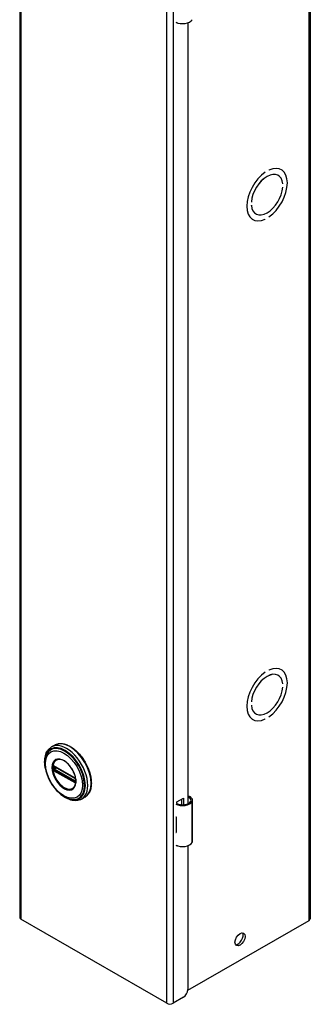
# Model space of a CAD drawing. Header units: inches. Extents: x 0 to 187, y -11 to 121.
# Tile 14 of 20: x 159 to 165, y 48 to 67. Entities that reach past the tile are written whole.
import ezdxf

# ---------------------------------------------------------------- set-up
doc = ezdxf.new("R2010")
doc.units = ezdxf.units.IN
doc.header["$LTSCALE"] = 11.188006
doc.header["$MEASUREMENT"] = 0
doc.layers.add('Visible Edges(ANSI)', color=7, linetype='Continuous', lineweight=25)
doc.layers.add('Visible Tangent Edges(ANSI)', color=7, linetype='Continuous', lineweight=25)

msp = doc.modelspace()

# ---------------------------------------------------------------- linework, layer by layer
at = {"layer": 'Visible Edges(ANSI)'}
for p, q in [((159.2537, 88.8637), (159.2537, 49.6215)), ((164.956, 88.8413), (164.956, 49.5991)), ((162.3364, 67.1675), (162.3364, 67.1814)), ((162.3511, 67.1759), (162.3364, 67.1675)), ((162.5556, 67.1781), (162.5556, 51.8571)), ((164.0723, 64.2436), (164.0724, 64.2435)), ((164.0724, 64.2436), (164.0724, 64.2435)), ((164.1431, 64.2843), (164.1431, 64.2843)), ((164.3213, 64.1877), (164.326, 64.185)), ((164.3831, 64.2964), (164.3884, 64.2933)), ((164.4157, 64.0161), (164.4158, 64.016)), ((164.4158, 64.016), (164.4157, 64.016)), ((164.4157, 63.9506), (164.4158, 63.9506)), ((163.7997, 63.6613), (163.7998, 63.6613)), ((163.7998, 63.6613), (163.7997, 63.6612)), ((163.7997, 63.5958), (163.7998, 63.5959)), ((163.8848, 63.4296), (163.8895, 63.4269)), ((164.1431, 63.3682), (164.1431, 63.3683)), ((163.8218, 63.3216), (163.8271, 63.3186)), ((164.0723, 63.3276), (164.0724, 63.3275)), ((164.0724, 63.3276), (164.0724, 63.3275)), ((164.3831, 54.4858), (164.3884, 54.4827)), ((164.0723, 54.433), (164.0724, 54.433)), ((164.0724, 54.4331), (164.0724, 54.433)), ((164.1431, 54.4737), (164.1431, 54.4738)), ((164.3213, 54.3771), (164.326, 54.3744)), ((164.4157, 54.2055), (164.4158, 54.2055)), ((164.4158, 54.2055), (164.4157, 54.2054)), ((164.4157, 54.14), (164.4158, 54.1401)), ((163.7997, 53.8507), (163.7998, 53.8507)), ((163.7998, 53.8507), (163.7997, 53.8507)), ((163.7997, 53.7853), (163.7998, 53.7853)), ((163.8848, 53.619), (163.8895, 53.6163)), ((164.0723, 53.517), (164.0724, 53.517)), ((164.0724, 53.517), (164.0724, 53.517)), ((164.1431, 53.5577), (164.1431, 53.5578)), ((163.8218, 53.5111), (163.8271, 53.508)), ((159.9419, 53.0053), (159.8778, 52.9684)), ((159.9274, 52.5913), (159.9223, 52.5941)), ((159.9274, 52.5913), (160.3355, 52.3563)), ((160.3424, 52.3485), (159.9344, 52.5835)), ((160.3405, 52.3533), (160.3355, 52.3563)), ((160.3513, 52.3409), (160.3525, 52.338)), ((160.3514, 52.2957), (160.3514, 52.333)), ((160.3525, 52.338), (160.3531, 52.3363)), ((160.3545, 52.2856), (160.3543, 52.2797)), ((160.3545, 52.3226), (160.3545, 52.2856)), ((160.5313, 51.9818), (160.4672, 51.9449)), ((162.3364, 51.8892), (162.4708, 51.9665)), ((162.3364, 51.8574), (162.3364, 51.8892)), ((162.4319, 51.8362), (162.4319, 51.9441)), ((162.4708, 51.9665), (162.4708, 51.8363)), ((162.6452, 51.1202), (162.6452, 51.9249)), ((162.3209, 51.5971), (162.3209, 51.5657)), ((162.3209, 51.3227), (162.3209, 51.2913)), ((162.3364, 51.0209), (162.3364, 51.0348)), ((162.3511, 51.0294), (162.3364, 51.0209)), ((162.5556, 51.0315), (162.5556, 48.2089)), ((162.1413, 47.9381), (159.2789, 49.5865)), ((162.555, 48.1959), (164.9308, 49.5641)), ((162.4673, 48.0558), (162.2629, 47.9381))]:
    msp.add_line(p, q, dxfattribs=at)
at = {"layer": 'Visible Edges(ANSI)', "flags": 128}
for points in [[(159.7598, 52.5381), (159.753, 52.5728), (159.748, 52.6071), (159.7448, 52.6408), (159.7435, 52.6737), (159.744, 52.7059), (159.7464, 52.7371), (159.7507, 52.7673), (159.757, 52.7963), (159.7652, 52.8239), (159.7755, 52.8502), (159.7877, 52.8748), (159.8019, 52.8977), (159.8181, 52.9187), (159.8363, 52.9376), (159.8562, 52.9542), (159.8778, 52.9684)], [(159.9419, 53.0053), (159.9577, 53.0135), (159.9743, 53.0204), (159.9914, 53.026), (160.0092, 53.0302), (160.0275, 53.033), (160.0462, 53.0344), (160.0653, 53.0345), (160.0847, 53.0332), (160.1045, 53.0306), (160.1245, 53.0266), (160.1447, 53.0214), (160.165, 53.0149), (160.1855, 53.0072), (160.2061, 52.9983), (160.2266, 52.9881), (160.2472, 52.9768), (160.2677, 52.9644), (160.2881, 52.9509), (160.3084, 52.9362), (160.3284, 52.9206), (160.3483, 52.904), (160.3679, 52.8864), (160.3871, 52.8679), (160.4061, 52.8485), (160.4246, 52.8283), (160.4426, 52.8073), (160.4602, 52.7856), (160.4773, 52.7633), (160.4938, 52.7403), (160.5097, 52.7167), (160.525, 52.6926), (160.5396, 52.668), (160.5535, 52.6431), (160.5667, 52.6178), (160.5791, 52.5922), (160.5907, 52.5663), (160.6015, 52.5403), (160.6114, 52.5142), (160.6205, 52.4881), (160.6287, 52.4619), (160.6359, 52.4359), (160.6423, 52.4099), (160.6476, 52.3842), (160.6521, 52.3586), (160.6555, 52.3334), (160.658, 52.3086), (160.6594, 52.2841), (160.6599, 52.2601), (160.6594, 52.2367), (160.6578, 52.2138), (160.6552, 52.1915), (160.6516, 52.17), (160.647, 52.1491), (160.6414, 52.129), (160.6348, 52.1097), (160.6271, 52.0914), (160.6185, 52.0739), (160.6088, 52.0574), (160.5982, 52.0419), (160.5866, 52.0275), (160.5741, 52.0143), (160.5606, 52.0022), (160.5464, 51.9913), (160.5313, 51.9818)], [(159.7871, 52.8287), (159.7805, 52.8155), (159.7746, 52.8018), (159.7693, 52.7877), (159.7646, 52.7731), (159.7571, 52.7426), (159.7519, 52.7107), (159.749, 52.6776), (159.7485, 52.6432), (159.7502, 52.6079), (159.7542, 52.5718), (159.7604, 52.5351), (159.7687, 52.4979), (159.779, 52.4605), (159.7914, 52.423), (159.8057, 52.3857), (159.8218, 52.3486), (159.8398, 52.3121), (159.8593, 52.2763), (159.8805, 52.2414), (159.9031, 52.2076), (159.927, 52.175), (159.9521, 52.1439), (159.9784, 52.1144), (160.0055, 52.0866), (160.0335, 52.0608), (160.0622, 52.037), (160.0914, 52.0155), (160.1211, 51.9963), (160.151, 51.9795), (160.1812, 51.9653), (160.2113, 51.9538), (160.2414, 51.9451), (160.2564, 51.9418), (160.2713, 51.9393), (160.2862, 51.9375), (160.3009, 51.9365)], [(159.9223, 52.5941), (159.9205, 52.595), (159.9192, 52.5953)], [(159.9344, 52.5835), (159.9334, 52.584), (159.933, 52.5841)], [(160.3246, 52.1817), (160.3331, 52.1952), (160.3405, 52.2105), (160.3464, 52.2273), (160.3509, 52.2456), (160.3539, 52.2651), (160.3554, 52.2859), (160.3553, 52.3078), (160.3537, 52.3304), (160.3506, 52.3538), (160.3459, 52.3778), (160.3397, 52.4021), (160.332, 52.4266), (160.323, 52.4511), (160.3126, 52.4755), (160.3009, 52.4997), (160.288, 52.5232), (160.2741, 52.5462), (160.259, 52.5684), (160.2432, 52.5897), (160.2265, 52.6098), (160.2091, 52.6287), (160.1912, 52.6463), (160.1728, 52.6624), (160.1542, 52.6768), (160.1354, 52.6896), (160.1165, 52.7006), (160.0978, 52.7097), (160.0794, 52.7169), (160.0613, 52.7222), (160.0438, 52.7255), (160.027, 52.7268), (160.011, 52.7262)], [(160.3405, 52.3533), (160.3438, 52.3508), (160.3472, 52.3472)], [(160.3514, 52.333), (160.3507, 52.3369), (160.3486, 52.3417), (160.3455, 52.346), (160.3424, 52.3485)], [(160.3472, 52.3472), (160.3494, 52.3442), (160.3513, 52.3409)], [(160.3512, 52.2942), (160.3513, 52.2946), (160.3514, 52.2957)], [(160.3543, 52.2797), (160.3541, 52.2773), (160.3538, 52.2763)], [(160.4672, 51.9449), (160.4441, 51.9333), (160.4197, 51.9244), (160.3943, 51.9182), (160.368, 51.9147), (160.341, 51.9139), (160.3136, 51.9157), (160.2858, 51.92), (160.2577, 51.9268), (160.2295, 51.9359), (160.2012, 51.9473), (160.173, 51.9609), (160.1449, 51.9766), (160.1171, 51.9943), (160.0895, 52.014), (160.0624, 52.0355), (160.0358, 52.0588)], [(162.603, 51.9866), (162.6012, 51.9877), (162.5993, 51.9887), (162.5974, 51.9896), (162.5955, 51.9905), (162.5935, 51.9912), (162.5914, 51.9919), (162.5894, 51.9925), (162.5873, 51.993), (162.5852, 51.9934), (162.5831, 51.9937), (162.581, 51.9939), (162.5789, 51.994), (162.5768, 51.9939), (162.5747, 51.9938), (162.5727, 51.9936), (162.5706, 51.9932), (162.5686, 51.9928), (162.5666, 51.9922), (162.5647, 51.9916), (162.5627, 51.9909), (162.5609, 51.9901), (162.5591, 51.9892), (162.5573, 51.9882), (162.5556, 51.9872)], [(162.5556, 51.9758), (162.5572, 51.9762), (162.5588, 51.9766), (162.5603, 51.9768), (162.5619, 51.9771), (162.5634, 51.9772), (162.565, 51.9773), (162.5665, 51.9773), (162.568, 51.9773), (162.5695, 51.9772), (162.571, 51.977), (162.5725, 51.9768), (162.574, 51.9765), (162.5755, 51.9761), (162.577, 51.9757), (162.5786, 51.9752), (162.5801, 51.9746), (162.5815, 51.974), (162.583, 51.9733), (162.5845, 51.9726), (162.5859, 51.9718), (162.5873, 51.971), (162.5887, 51.9701), (162.59, 51.9691), (162.5913, 51.9681)]]:
    msp.add_lwpolyline(points, dxfattribs=at)
at = {"layer": 'Visible Edges(ANSI)'}
for centre, major_axis, ratio, start_param, end_param in [((162.4503, 67.2739), (0.1969, 0), 0.5758617, 3.9833715, 5.9647502), ((164.1077, 63.8059), (0.2807, 0.4875), 0.5780931, 4.0140635, 6.9776434), ((164.1077, 63.8059), (0.2807, 0.4874), 0.5780931, 4.0140793, 6.9776275), ((164.1077, 63.8059), (-0.2807, -0.4875), 0.5780931, 4.0140635, 6.9776434), ((164.1077, 63.8059), (-0.2807, -0.4874), 0.5780931, 4.0140793, 6.9776275), ((164.1077, 63.8059), (0.2183, 0.3791), 0.5780931, 5.5874099, 8.5458897), ((164.1077, 63.8059), (0.2183, 0.379), 0.5780931, 5.5874309, 8.5458687), ((164.1077, 63.8059), (-0.2183, -0.3791), 0.5780931, 5.5874099, 8.5458897), ((164.1077, 63.8059), (-0.2183, -0.379), 0.5780931, 5.5874309, 8.5458687), ((164.1077, 53.9954), (0.2807, 0.4875), 0.5780931, 4.0140635, 6.9776434), ((164.1077, 53.9954), (0.2807, 0.4874), 0.5780931, 4.0140793, 6.9776275), ((164.1077, 53.9954), (-0.2807, -0.4875), 0.5780931, 4.0140635, 6.9776434), ((164.1077, 53.9954), (-0.2807, -0.4874), 0.5780931, 4.0140793, 6.9776275), ((164.1077, 53.9954), (0.2183, 0.3791), 0.5780931, 5.5874099, 8.5458897), ((164.1077, 53.9954), (0.2183, 0.379), 0.5780931, 5.5874309, 8.5458687), ((164.1077, 53.9954), (-0.2183, -0.3791), 0.5780931, 5.5874099, 8.5458897), ((164.1077, 53.9954), (-0.2183, -0.379), 0.5780931, 5.5874309, 8.5458687), ((162.4877, 51.9249), (0.1575, 0), 0.5758617, 5.9647502, 7.0321027), ((162.4503, 51.932), (0.1969, 0), 0.5758617, 3.9833715, 5.9647502), ((162.4503, 51.932), (0.1673, 0), 0.5758617, 3.9641341, 5.9647502), ((162.4877, 51.9249), (0.128, 0), 0.5758617, 5.9647502, 6.9099467), ((162.4503, 51.6825), (0.1969, 0), 0.5758617, 3.9833715, 3.9951945), ((162.3812, 51.6055), (-0.0917, 0), 0.5758617, 0.8282349, 0.8536019), ((162.3812, 51.3625), (0.0917, 0), 0.5758617, 3.9698275, 3.9951945), ((162.4503, 51.3767), (-0.1969, 0), 0.5758617, 0.8417789, 0.8536019), ((162.4503, 51.1273), (0.1969, 0), 0.5758617, 3.9833715, 5.9647502), ((162.4877, 51.1202), (0.1575, 0), 0.5758617, 5.9647502, 6.2831853), ((159.3397, 49.6215), (-0.086, 0), 0.5758617, 0, 0.7853982), ((164.87, 49.5991), (0.086, 0), 0.5758617, 5.4977871, 6.2831853), ((163.5385, 49.2159), (-0.0701, -0.1218), 0.5780931, 0.2799105, 2.8616821), ((162.4673, 48.158), (-0.0624, -0.1083), 0.5780931, 0.7834645, 2.3542608), ((162.2021, 47.9731), (-0.086, 0), 0.5758617, 0.7853982, 2.3561945)]:
    msp.add_ellipse(centre, major_axis=major_axis, ratio=ratio, start_param=start_param, end_param=end_param, dxfattribs=at)
msp.add_ellipse((163.5774, 49.1935), major_axis=(-0.0701, -0.1218), ratio=0.5780931, dxfattribs=at)
at = {"layer": 'Visible Tangent Edges(ANSI)'}
for p, q in [((159.2789, 88.8287), (159.2789, 49.5865)), ((164.9308, 49.5641), (164.9308, 88.8063)), ((162.1413, 47.9381), (162.1413, 87.1804)), ((162.2629, 87.1804), (162.2629, 47.9381)), ((159.9194, 52.5422), (159.9194, 52.5794)), ((160.3334, 52.3608), (159.9253, 52.5958)), ((159.9321, 52.5798), (159.9367, 52.5821)), ((159.9321, 52.5425), (159.9321, 52.5798)), ((159.9688, 52.5637), (159.9321, 52.5425)), ((159.9324, 52.5869), (160.3404, 52.3519)), ((159.939, 52.5305), (159.9827, 52.5557)), ((159.9253, 52.5028), (160.3334, 52.2678)), ((160.337, 52.2769), (159.9289, 52.5119)), ((160.3404, 52.2848), (159.9324, 52.5198)), ((160.3471, 52.2955), (159.939, 52.5305)), ((160.3514, 52.2983), (160.3471, 52.2955)), ((160.3534, 52.3295), (160.3534, 52.2923)), ((162.5913, 51.9681), (162.603, 51.9866)), ((162.6372, 51.0918), (162.6372, 51.8965)), ((162.3209, 51.5657), (162.3209, 51.3227))]:
    msp.add_line(p, q, dxfattribs=at)
at = {"layer": 'Visible Tangent Edges(ANSI)', "flags": 128}
for points in [[(159.8864, 52.5637), (159.8912, 52.5061), (159.9055, 52.4451), (159.9287, 52.3835), (159.9598, 52.3236), (159.9976, 52.2681), (160.0405, 52.2191), (160.0867, 52.1787), (160.1344, 52.1487), (160.1816, 52.1298), (160.2264, 52.1229), (160.267, 52.1289), (160.3014, 52.1472), (160.3287, 52.1768), (160.3477, 52.2166), (160.3572, 52.2653), (160.3571, 52.3205), (160.3475, 52.3801), (160.3287, 52.4417), (160.3012, 52.5028), (160.2665, 52.5607), (160.2261, 52.6132), (160.1814, 52.658), (160.1341, 52.6935), (160.0863, 52.7182), (160.04, 52.7309), (159.9972, 52.7312), (159.9595, 52.7191), (159.9285, 52.695), (159.9054, 52.66), (159.8912, 52.6156), (159.8864, 52.5637)], [(159.8976, 52.5626), (159.8978, 52.5739), (159.8984, 52.585), (159.8995, 52.5958), (159.901, 52.6063), (159.9029, 52.6164), (159.9053, 52.6262), (159.908, 52.6357), (159.9112, 52.6448), (159.9148, 52.6534), (159.9188, 52.6617), (159.9231, 52.6695), (159.9279, 52.6769), (159.933, 52.6838), (159.9385, 52.6902), (159.9444, 52.6962), (159.9506, 52.7016), (159.9571, 52.7066), (159.9639, 52.711), (159.9711, 52.7149), (159.9785, 52.7182), (159.9863, 52.721), (159.9942, 52.7233), (160.0025, 52.725), (160.011, 52.7261)], [(160.3244, 52.1818), (160.3105, 52.1658), (160.2945, 52.153), (160.2766, 52.1433), (160.257, 52.137), (160.2357, 52.1342), (160.2131, 52.135), (160.1895, 52.1394), (160.1652, 52.1472), (160.1404, 52.1582), (160.1155, 52.1724), (160.0908, 52.1895), (160.0664, 52.2095), (160.0428, 52.2322), (160.0201, 52.2573), (159.9988, 52.2844), (159.9789, 52.3132), (159.9608, 52.3434), (159.9446, 52.3747), (159.9306, 52.4066), (159.9189, 52.4387), (159.9097, 52.4707), (159.903, 52.5024), (159.899, 52.5332), (159.8976, 52.5626)], [(159.9027, 52.5807), (159.9027, 52.5792), (159.9027, 52.5777), (159.9026, 52.5762), (159.9026, 52.5747), (159.9026, 52.5731), (159.9025, 52.5716), (159.9025, 52.5701), (159.9025, 52.5686), (159.9025, 52.567), (159.9025, 52.5655), (159.9025, 52.564), (159.9025, 52.5624), (159.9025, 52.5609), (159.9025, 52.5593), (159.9025, 52.5578), (159.9025, 52.5562), (159.9025, 52.5547), (159.9025, 52.5531), (159.9026, 52.5515), (159.9026, 52.55), (159.9026, 52.5484), (159.9027, 52.5468), (159.9027, 52.5453), (159.9027, 52.5437)], [(159.903, 52.5864), (159.903, 52.5861), (159.9029, 52.5859), (159.9029, 52.5857), (159.9029, 52.5854), (159.9029, 52.5852), (159.9029, 52.585), (159.9029, 52.5847), (159.9029, 52.5845), (159.9029, 52.5843), (159.9029, 52.584), (159.9029, 52.5838), (159.9028, 52.5835), (159.9028, 52.5833), (159.9028, 52.5831), (159.9028, 52.5828), (159.9028, 52.5826), (159.9028, 52.5823), (159.9028, 52.5821), (159.9028, 52.5819), (159.9028, 52.5816), (159.9028, 52.5814), (159.9028, 52.5812), (159.9027, 52.5809), (159.9027, 52.5807)], [(159.9048, 52.5964), (159.9046, 52.5961), (159.9045, 52.5957), (159.9044, 52.5953), (159.9043, 52.5949), (159.9042, 52.5946), (159.9041, 52.5942), (159.904, 52.5938), (159.9039, 52.5934), (159.9038, 52.593), (159.9037, 52.5925), (159.9037, 52.5921), (159.9036, 52.5917), (159.9035, 52.5913), (159.9034, 52.5908), (159.9034, 52.5904), (159.9033, 52.59), (159.9032, 52.5895), (159.9032, 52.5891), (159.9031, 52.5886), (159.9031, 52.5882), (159.9031, 52.5877), (159.903, 52.5873), (159.903, 52.5868), (159.903, 52.5864)], [(159.9056, 52.599), (159.9056, 52.5989), (159.9056, 52.5988), (159.9055, 52.5987), (159.9055, 52.5986), (159.9054, 52.5985), (159.9054, 52.5984), (159.9054, 52.5983), (159.9053, 52.5982), (159.9053, 52.5981), (159.9053, 52.598), (159.9052, 52.5979), (159.9052, 52.5978), (159.9051, 52.5976), (159.9051, 52.5975), (159.9051, 52.5974), (159.905, 52.5973), (159.905, 52.5972), (159.905, 52.5971), (159.9049, 52.597), (159.9049, 52.5969), (159.9049, 52.5968), (159.9048, 52.5967), (159.9048, 52.5966), (159.9048, 52.5964)], [(159.9108, 52.6011), (159.9106, 52.6011), (159.9103, 52.601), (159.9101, 52.601), (159.9098, 52.601), (159.9096, 52.6009), (159.9094, 52.6009), (159.9091, 52.6008), (159.9089, 52.6007), (159.9087, 52.6007), (159.9085, 52.6006), (159.9082, 52.6005), (159.908, 52.6004), (159.9078, 52.6003), (159.9076, 52.6002), (159.9074, 52.6001), (159.9072, 52.6), (159.907, 52.5999), (159.9068, 52.5998), (159.9066, 52.5997), (159.9064, 52.5996), (159.9062, 52.5994), (159.906, 52.5993), (159.9058, 52.5991), (159.9056, 52.599)], [(159.9105, 52.5861), (159.9105, 52.5864), (159.9105, 52.5868), (159.9105, 52.5871), (159.9105, 52.5874), (159.9105, 52.5877), (159.9106, 52.588), (159.9106, 52.5883), (159.9107, 52.5886), (159.9107, 52.5889), (159.9108, 52.5892), (159.9109, 52.5895), (159.911, 52.5897), (159.9111, 52.59), (159.9112, 52.5903), (159.9113, 52.5905), (159.9114, 52.5908), (159.9115, 52.591), (159.9116, 52.5913), (159.9118, 52.5915), (159.9119, 52.5917), (159.9121, 52.592), (159.9122, 52.5922), (159.9124, 52.5924), (159.9125, 52.5926)], [(159.9106, 52.5803), (159.9106, 52.5805), (159.9106, 52.5808), (159.9106, 52.581), (159.9106, 52.5813), (159.9106, 52.5815), (159.9106, 52.5817), (159.9106, 52.582), (159.9106, 52.5822), (159.9106, 52.5825), (159.9106, 52.5827), (159.9106, 52.5829), (159.9106, 52.5832), (159.9105, 52.5834), (159.9105, 52.5837), (159.9105, 52.5839), (159.9105, 52.5842), (159.9105, 52.5844), (159.9105, 52.5846), (159.9105, 52.5849), (159.9105, 52.5851), (159.9105, 52.5854), (159.9105, 52.5856), (159.9105, 52.5859), (159.9105, 52.5861)], [(159.9106, 52.543), (159.9106, 52.5446), (159.9106, 52.5461), (159.9107, 52.5477), (159.9107, 52.5493), (159.9107, 52.5508), (159.9107, 52.5524), (159.9107, 52.5539), (159.9107, 52.5555), (159.9107, 52.557), (159.9107, 52.5586), (159.9107, 52.5601), (159.9107, 52.5617), (159.9107, 52.5632), (159.9107, 52.5648), (159.9107, 52.5664), (159.9107, 52.5679), (159.9107, 52.5695), (159.9107, 52.571), (159.9107, 52.5726), (159.9107, 52.5741), (159.9107, 52.5757), (159.9106, 52.5772), (159.9106, 52.5788), (159.9106, 52.5803)], [(159.9202, 52.5987), (159.9198, 52.5989), (159.9194, 52.5991), (159.9189, 52.5993), (159.9185, 52.5995), (159.9181, 52.5997), (159.9177, 52.5999), (159.9173, 52.6), (159.9169, 52.6002), (159.9165, 52.6003), (159.9161, 52.6005), (159.9157, 52.6006), (159.9153, 52.6007), (159.9149, 52.6008), (159.9145, 52.6009), (159.9141, 52.6009), (159.9138, 52.601), (159.9134, 52.6011), (159.913, 52.6011), (159.9126, 52.6011), (159.9123, 52.6011), (159.9119, 52.6012), (159.9115, 52.6011), (159.9112, 52.6011), (159.9108, 52.6011)], [(159.9125, 52.5926), (159.9126, 52.5927), (159.9126, 52.5927), (159.9127, 52.5928), (159.9127, 52.5928), (159.9128, 52.5929), (159.9128, 52.593), (159.9129, 52.593), (159.9129, 52.5931), (159.913, 52.5931), (159.913, 52.5932), (159.9131, 52.5932), (159.9131, 52.5933), (159.9132, 52.5933), (159.9132, 52.5934), (159.9133, 52.5935), (159.9133, 52.5935), (159.9134, 52.5936), (159.9134, 52.5936), (159.9135, 52.5937), (159.9136, 52.5937), (159.9136, 52.5938), (159.9137, 52.5938), (159.9137, 52.5939), (159.9138, 52.5939)], [(159.9138, 52.5939), (159.9139, 52.594), (159.914, 52.5941), (159.9142, 52.5942), (159.9143, 52.5943), (159.9144, 52.5944), (159.9146, 52.5945), (159.9147, 52.5945), (159.9148, 52.5946), (159.915, 52.5947), (159.9151, 52.5948), (159.9153, 52.5948), (159.9154, 52.5949), (159.9156, 52.5949), (159.9157, 52.595), (159.9159, 52.595), (159.916, 52.5951), (159.9162, 52.5951), (159.9163, 52.5952), (159.9165, 52.5952), (159.9167, 52.5952), (159.9168, 52.5953), (159.917, 52.5953), (159.9171, 52.5953), (159.9173, 52.5953)], [(159.9173, 52.5953), (159.9174, 52.5953), (159.9175, 52.5954), (159.9175, 52.5954), (159.9176, 52.5954), (159.9177, 52.5954), (159.9178, 52.5954), (159.9179, 52.5954), (159.9179, 52.5954), (159.918, 52.5954), (159.9181, 52.5954), (159.9182, 52.5954), (159.9183, 52.5954), (159.9183, 52.5954), (159.9184, 52.5954), (159.9185, 52.5954), (159.9186, 52.5954), (159.9187, 52.5953), (159.9187, 52.5953), (159.9188, 52.5953), (159.9189, 52.5953), (159.919, 52.5953), (159.9191, 52.5953), (159.9191, 52.5953), (159.9192, 52.5953)], [(159.9194, 52.5794), (159.9194, 52.5797), (159.9194, 52.5799), (159.9195, 52.5802), (159.9195, 52.5805), (159.9195, 52.5807), (159.9195, 52.581), (159.9195, 52.5812), (159.9195, 52.5815), (159.9195, 52.5817), (159.9195, 52.5819), (159.9196, 52.5822), (159.9196, 52.5824), (159.9196, 52.5827), (159.9196, 52.5829), (159.9196, 52.5831), (159.9197, 52.5834), (159.9197, 52.5836), (159.9197, 52.5838), (159.9198, 52.584), (159.9198, 52.5842), (159.9198, 52.5845), (159.9199, 52.5847), (159.9199, 52.5849), (159.9199, 52.5851)], [(159.9199, 52.5851), (159.92, 52.5852), (159.92, 52.5854), (159.92, 52.5855), (159.9201, 52.5857), (159.9201, 52.5858), (159.9201, 52.586), (159.9202, 52.5861), (159.9202, 52.5862), (159.9203, 52.5864), (159.9203, 52.5865), (159.9204, 52.5866), (159.9204, 52.5868), (159.9205, 52.5869), (159.9206, 52.587), (159.9206, 52.5871), (159.9207, 52.5872), (159.9208, 52.5874), (159.9208, 52.5875), (159.9209, 52.5876), (159.921, 52.5877), (159.921, 52.5878), (159.9211, 52.5879), (159.9212, 52.588), (159.9213, 52.5881)], [(159.9253, 52.5958), (159.9251, 52.5959), (159.9249, 52.596), (159.9247, 52.5962), (159.9245, 52.5963), (159.9243, 52.5964), (159.9241, 52.5965), (159.9238, 52.5966), (159.9236, 52.5968), (159.9234, 52.5969), (159.9232, 52.597), (159.923, 52.5971), (159.9228, 52.5973), (159.9225, 52.5974), (159.9223, 52.5975), (159.9221, 52.5976), (159.9219, 52.5977), (159.9217, 52.5979), (159.9215, 52.598), (159.9213, 52.5981), (159.921, 52.5982), (159.9208, 52.5983), (159.9206, 52.5985), (159.9204, 52.5986), (159.9202, 52.5987)], [(159.9238, 52.5896), (159.9239, 52.5896), (159.9241, 52.5896), (159.9242, 52.5896), (159.9243, 52.5896), (159.9245, 52.5897), (159.9246, 52.5897), (159.9247, 52.5897), (159.9249, 52.5897), (159.925, 52.5897), (159.9251, 52.5897), (159.9253, 52.5897), (159.9254, 52.5896), (159.9255, 52.5896), (159.9257, 52.5896), (159.9258, 52.5896), (159.926, 52.5896), (159.9261, 52.5895), (159.9263, 52.5895), (159.9264, 52.5895), (159.9266, 52.5894), (159.9267, 52.5894), (159.9268, 52.5894), (159.927, 52.5893), (159.9271, 52.5893)], [(159.9271, 52.5893), (159.9273, 52.5892), (159.9275, 52.5891), (159.9278, 52.5891), (159.928, 52.589), (159.9282, 52.5889), (159.9284, 52.5888), (159.9286, 52.5887), (159.9288, 52.5887), (159.929, 52.5886), (159.9292, 52.5885), (159.9295, 52.5884), (159.9297, 52.5883), (159.9299, 52.5882), (159.9301, 52.5881), (159.9303, 52.588), (159.9306, 52.5879), (159.9308, 52.5878), (159.931, 52.5877), (159.9312, 52.5876), (159.9315, 52.5874), (159.9317, 52.5873), (159.9319, 52.5872), (159.9322, 52.5871), (159.9324, 52.5869)], [(159.9027, 52.5437), (159.9027, 52.5434), (159.9028, 52.5432), (159.9028, 52.5429), (159.9028, 52.5427), (159.9028, 52.5424), (159.9028, 52.5422), (159.9028, 52.5419), (159.9028, 52.5417), (159.9028, 52.5414), (159.9028, 52.5412), (159.9028, 52.5409), (159.9028, 52.5407), (159.9029, 52.5404), (159.9029, 52.5402), (159.9029, 52.5399), (159.9029, 52.5396), (159.9029, 52.5394), (159.9029, 52.5391), (159.9029, 52.5389), (159.9029, 52.5386), (159.9029, 52.5384), (159.9029, 52.5381), (159.903, 52.5379), (159.903, 52.5376)], [(159.903, 52.5376), (159.903, 52.5371), (159.903, 52.5366), (159.9031, 52.5361), (159.9031, 52.5356), (159.9031, 52.5352), (159.9032, 52.5347), (159.9032, 52.5342), (159.9033, 52.5337), (159.9034, 52.5332), (159.9034, 52.5327), (159.9035, 52.5322), (159.9036, 52.5317), (159.9037, 52.5312), (159.9037, 52.5307), (159.9038, 52.5302), (159.9039, 52.5297), (159.904, 52.5292), (159.9041, 52.5287), (159.9042, 52.5282), (159.9043, 52.5277), (159.9044, 52.5272), (159.9045, 52.5268), (159.9046, 52.5263), (159.9048, 52.5258)], [(159.9048, 52.5258), (159.9048, 52.5256), (159.9048, 52.5255), (159.9049, 52.5254), (159.9049, 52.5252), (159.9049, 52.5251), (159.905, 52.5249), (159.905, 52.5248), (159.905, 52.5246), (159.9051, 52.5245), (159.9051, 52.5243), (159.9051, 52.5242), (159.9052, 52.524), (159.9052, 52.5239), (159.9053, 52.5237), (159.9053, 52.5236), (159.9053, 52.5235), (159.9054, 52.5233), (159.9054, 52.5232), (159.9054, 52.523), (159.9055, 52.5229), (159.9055, 52.5227), (159.9056, 52.5226), (159.9056, 52.5225), (159.9056, 52.5223)], [(159.9056, 52.5223), (159.9058, 52.522), (159.906, 52.5216), (159.9062, 52.5212), (159.9064, 52.5209), (159.9066, 52.5205), (159.9068, 52.5202), (159.907, 52.5198), (159.9072, 52.5195), (159.9074, 52.5191), (159.9076, 52.5188), (159.9078, 52.5185), (159.908, 52.5181), (159.9082, 52.5178), (159.9085, 52.5174), (159.9087, 52.5171), (159.9089, 52.5168), (159.9091, 52.5164), (159.9094, 52.5161), (159.9096, 52.5158), (159.9098, 52.5155), (159.9101, 52.5152), (159.9103, 52.5148), (159.9106, 52.5145), (159.9108, 52.5142)], [(159.9105, 52.5371), (159.9105, 52.5374), (159.9105, 52.5376), (159.9105, 52.5379), (159.9105, 52.5381), (159.9105, 52.5384), (159.9105, 52.5386), (159.9105, 52.5389), (159.9105, 52.5391), (159.9105, 52.5394), (159.9105, 52.5396), (159.9105, 52.5399), (159.9106, 52.5401), (159.9106, 52.5404), (159.9106, 52.5406), (159.9106, 52.5409), (159.9106, 52.5411), (159.9106, 52.5413), (159.9106, 52.5416), (159.9106, 52.5418), (159.9106, 52.5421), (159.9106, 52.5423), (159.9106, 52.5426), (159.9106, 52.5428), (159.9106, 52.543)], [(159.9125, 52.5287), (159.9124, 52.529), (159.9122, 52.5294), (159.9121, 52.5297), (159.9119, 52.5301), (159.9118, 52.5305), (159.9117, 52.5308), (159.9115, 52.5312), (159.9114, 52.5315), (159.9113, 52.5319), (159.9112, 52.5322), (159.9111, 52.5326), (159.911, 52.5329), (159.9109, 52.5333), (159.9108, 52.5337), (159.9108, 52.534), (159.9107, 52.5344), (159.9106, 52.5347), (159.9106, 52.5351), (159.9106, 52.5354), (159.9105, 52.5357), (159.9105, 52.5361), (159.9105, 52.5364), (159.9105, 52.5368), (159.9105, 52.5371)], [(159.9108, 52.5142), (159.9112, 52.5138), (159.9115, 52.5134), (159.9119, 52.5129), (159.9123, 52.5125), (159.9126, 52.5121), (159.913, 52.5117), (159.9134, 52.5113), (159.9138, 52.5109), (159.9142, 52.5105), (159.9145, 52.5102), (159.9149, 52.5098), (159.9153, 52.5094), (159.9157, 52.5091), (159.9161, 52.5088), (159.9165, 52.5084), (159.9169, 52.5081), (159.9173, 52.5078), (159.9177, 52.5075), (159.9181, 52.5072), (159.9185, 52.5069), (159.919, 52.5066), (159.9194, 52.5064), (159.9198, 52.5061), (159.9202, 52.5059)], [(159.9138, 52.526), (159.9137, 52.5261), (159.9137, 52.5263), (159.9136, 52.5264), (159.9136, 52.5265), (159.9135, 52.5266), (159.9134, 52.5267), (159.9134, 52.5268), (159.9133, 52.5269), (159.9133, 52.527), (159.9132, 52.5271), (159.9132, 52.5272), (159.9131, 52.5274), (159.9131, 52.5275), (159.913, 52.5276), (159.913, 52.5277), (159.9129, 52.5278), (159.9129, 52.5279), (159.9128, 52.528), (159.9128, 52.5281), (159.9127, 52.5282), (159.9127, 52.5283), (159.9126, 52.5285), (159.9126, 52.5286), (159.9125, 52.5287)], [(159.9173, 52.5205), (159.9171, 52.5207), (159.917, 52.5209), (159.9168, 52.5212), (159.9167, 52.5214), (159.9165, 52.5216), (159.9163, 52.5218), (159.9162, 52.522), (159.916, 52.5223), (159.9159, 52.5225), (159.9157, 52.5227), (159.9156, 52.5229), (159.9154, 52.5232), (159.9153, 52.5234), (159.9151, 52.5236), (159.915, 52.5239), (159.9148, 52.5241), (159.9147, 52.5244), (159.9146, 52.5246), (159.9144, 52.5248), (159.9143, 52.5251), (159.9142, 52.5253), (159.914, 52.5256), (159.9139, 52.5258), (159.9138, 52.526)], [(159.9238, 52.5148), (159.9235, 52.515), (159.9232, 52.5151), (159.9229, 52.5153), (159.9226, 52.5155), (159.9223, 52.5157), (159.9221, 52.5159), (159.9218, 52.5161), (159.9215, 52.5163), (159.9212, 52.5166), (159.921, 52.5168), (159.9207, 52.517), (159.9204, 52.5173), (159.9201, 52.5175), (159.9199, 52.5177), (159.9196, 52.518), (159.9193, 52.5183), (159.9191, 52.5185), (159.9188, 52.5188), (159.9186, 52.5191), (159.9183, 52.5194), (159.9181, 52.5196), (159.9178, 52.5199), (159.9176, 52.5202), (159.9173, 52.5205)], [(159.9199, 52.5358), (159.9199, 52.5361), (159.9199, 52.5363), (159.9198, 52.5366), (159.9198, 52.5369), (159.9198, 52.5371), (159.9197, 52.5374), (159.9197, 52.5376), (159.9197, 52.5379), (159.9196, 52.5382), (159.9196, 52.5384), (159.9196, 52.5387), (159.9196, 52.539), (159.9196, 52.5392), (159.9195, 52.5395), (159.9195, 52.5398), (159.9195, 52.54), (159.9195, 52.5403), (159.9195, 52.5406), (159.9195, 52.5408), (159.9195, 52.5411), (159.9195, 52.5414), (159.9194, 52.5416), (159.9194, 52.5419), (159.9194, 52.5422)], [(159.9213, 52.5312), (159.9212, 52.5314), (159.9211, 52.5316), (159.921, 52.5318), (159.921, 52.532), (159.9209, 52.5322), (159.9208, 52.5324), (159.9208, 52.5326), (159.9207, 52.5328), (159.9206, 52.5329), (159.9206, 52.5331), (159.9205, 52.5333), (159.9204, 52.5335), (159.9204, 52.5337), (159.9203, 52.5339), (159.9203, 52.5341), (159.9202, 52.5343), (159.9202, 52.5345), (159.9201, 52.5347), (159.9201, 52.5349), (159.9201, 52.5351), (159.92, 52.5353), (159.92, 52.5354), (159.92, 52.5356), (159.9199, 52.5358)], [(159.9202, 52.5059), (159.9204, 52.5057), (159.9206, 52.5056), (159.9208, 52.5055), (159.921, 52.5053), (159.9213, 52.5052), (159.9215, 52.5051), (159.9217, 52.505), (159.9219, 52.5048), (159.9221, 52.5047), (159.9223, 52.5046), (159.9225, 52.5045), (159.9228, 52.5043), (159.923, 52.5042), (159.9232, 52.5041), (159.9234, 52.5039), (159.9236, 52.5038), (159.9238, 52.5037), (159.9241, 52.5036), (159.9243, 52.5034), (159.9245, 52.5033), (159.9247, 52.5032), (159.9249, 52.5031), (159.9251, 52.5029), (159.9253, 52.5028)], [(159.9271, 52.5233), (159.927, 52.5234), (159.9268, 52.5236), (159.9267, 52.5237), (159.9266, 52.5238), (159.9264, 52.5239), (159.9263, 52.5241), (159.9261, 52.5242), (159.926, 52.5243), (159.9258, 52.5245), (159.9257, 52.5246), (159.9255, 52.5248), (159.9254, 52.5249), (159.9253, 52.5251), (159.9251, 52.5252), (159.925, 52.5254), (159.9249, 52.5255), (159.9247, 52.5257), (159.9246, 52.5258), (159.9245, 52.526), (159.9243, 52.5262), (159.9242, 52.5263), (159.9241, 52.5265), (159.9239, 52.5266), (159.9238, 52.5268)], [(159.9289, 52.5119), (159.9287, 52.512), (159.9285, 52.5121), (159.9283, 52.5122), (159.9281, 52.5123), (159.9279, 52.5125), (159.9276, 52.5126), (159.9274, 52.5127), (159.9272, 52.5128), (159.927, 52.513), (159.9268, 52.5131), (159.9266, 52.5132), (159.9264, 52.5133), (159.9262, 52.5134), (159.9259, 52.5136), (159.9257, 52.5137), (159.9255, 52.5138), (159.9253, 52.5139), (159.9251, 52.514), (159.9249, 52.5142), (159.9246, 52.5143), (159.9244, 52.5144), (159.9242, 52.5145), (159.924, 52.5147), (159.9238, 52.5148)], [(159.9324, 52.5198), (159.9322, 52.5199), (159.9319, 52.52), (159.9317, 52.5202), (159.9315, 52.5203), (159.9312, 52.5204), (159.931, 52.5206), (159.9308, 52.5207), (159.9306, 52.5209), (159.9304, 52.521), (159.9301, 52.5212), (159.9299, 52.5213), (159.9297, 52.5215), (159.9295, 52.5216), (159.9292, 52.5218), (159.929, 52.5219), (159.9288, 52.5221), (159.9286, 52.5222), (159.9284, 52.5224), (159.9282, 52.5225), (159.928, 52.5227), (159.9278, 52.5229), (159.9275, 52.523), (159.9273, 52.5232), (159.9271, 52.5233)], [(160.3386, 52.3577), (160.3384, 52.3579), (160.3382, 52.358), (160.3379, 52.3581), (160.3377, 52.3583), (160.3375, 52.3584), (160.3373, 52.3585), (160.3371, 52.3586), (160.3369, 52.3588), (160.3366, 52.3589), (160.3364, 52.359), (160.3362, 52.3592), (160.336, 52.3593), (160.3358, 52.3594), (160.3356, 52.3595), (160.3354, 52.3597), (160.3351, 52.3598), (160.3349, 52.3599), (160.3347, 52.36), (160.3345, 52.3602), (160.3343, 52.3603), (160.3341, 52.3604), (160.3338, 52.3605), (160.3336, 52.3607), (160.3334, 52.3608)], [(160.3479, 52.3494), (160.3476, 52.3498), (160.3472, 52.3502), (160.3469, 52.3507), (160.3465, 52.3511), (160.3461, 52.3515), (160.3458, 52.3519), (160.3454, 52.3523), (160.345, 52.3527), (160.3446, 52.3531), (160.3442, 52.3534), (160.3438, 52.3538), (160.3434, 52.3542), (160.343, 52.3545), (160.3426, 52.3548), (160.3422, 52.3552), (160.3418, 52.3555), (160.3414, 52.3558), (160.341, 52.3561), (160.3406, 52.3564), (160.3402, 52.3567), (160.3398, 52.357), (160.3394, 52.3572), (160.339, 52.3575), (160.3386, 52.3577)], [(160.3334, 52.2678), (160.3336, 52.2677), (160.3338, 52.2676), (160.3341, 52.2675), (160.3343, 52.2673), (160.3345, 52.2672), (160.3347, 52.2671), (160.3349, 52.267), (160.3351, 52.2668), (160.3354, 52.2667), (160.3356, 52.2666), (160.3358, 52.2665), (160.336, 52.2664), (160.3362, 52.2662), (160.3364, 52.2661), (160.3366, 52.266), (160.3369, 52.2659), (160.3371, 52.2658), (160.3373, 52.2656), (160.3375, 52.2655), (160.3377, 52.2654), (160.3379, 52.2653), (160.3382, 52.2652), (160.3384, 52.265), (160.3386, 52.2649)], [(160.342, 52.274), (160.3418, 52.2741), (160.3416, 52.2742), (160.3413, 52.2743), (160.3411, 52.2745), (160.3409, 52.2746), (160.3407, 52.2747), (160.3405, 52.2748), (160.3403, 52.2749), (160.3401, 52.2751), (160.3399, 52.2752), (160.3397, 52.2753), (160.3395, 52.2754), (160.3392, 52.2756), (160.339, 52.2757), (160.3388, 52.2758), (160.3386, 52.2759), (160.3384, 52.276), (160.3382, 52.2762), (160.338, 52.2763), (160.3378, 52.2764), (160.3376, 52.2765), (160.3374, 52.2766), (160.3372, 52.2768), (160.337, 52.2769)], [(160.3386, 52.2649), (160.339, 52.2647), (160.3394, 52.2645), (160.3398, 52.2643), (160.3402, 52.2641), (160.3406, 52.2639), (160.341, 52.2637), (160.3414, 52.2636), (160.3418, 52.2634), (160.3422, 52.2633), (160.3426, 52.2631), (160.343, 52.263), (160.3434, 52.2629), (160.3438, 52.2628), (160.3442, 52.2627), (160.3446, 52.2627), (160.345, 52.2626), (160.3454, 52.2625), (160.3458, 52.2625), (160.3461, 52.2625), (160.3465, 52.2625), (160.3469, 52.2625), (160.3472, 52.2625), (160.3476, 52.2625), (160.3479, 52.2625)], [(160.3404, 52.3519), (160.3407, 52.3518), (160.3409, 52.3517), (160.3411, 52.3515), (160.3413, 52.3514), (160.3416, 52.3513), (160.3418, 52.3511), (160.342, 52.351), (160.3422, 52.3508), (160.3424, 52.3507), (160.3427, 52.3505), (160.3429, 52.3504), (160.3431, 52.3502), (160.3433, 52.3501), (160.3435, 52.3499), (160.3437, 52.3498), (160.3439, 52.3496), (160.3442, 52.3494), (160.3444, 52.3493), (160.3446, 52.3491), (160.3448, 52.349), (160.345, 52.3488), (160.3452, 52.3486), (160.3454, 52.3485), (160.3456, 52.3483)], [(160.3456, 52.2824), (160.3454, 52.2824), (160.3452, 52.2825), (160.345, 52.2826), (160.3448, 52.2827), (160.3446, 52.2828), (160.3444, 52.2828), (160.3442, 52.2829), (160.3439, 52.283), (160.3437, 52.2831), (160.3435, 52.2832), (160.3433, 52.2833), (160.3431, 52.2834), (160.3429, 52.2835), (160.3427, 52.2836), (160.3424, 52.2837), (160.3422, 52.2838), (160.342, 52.2839), (160.3418, 52.284), (160.3416, 52.2841), (160.3413, 52.2843), (160.3411, 52.2844), (160.3409, 52.2845), (160.3407, 52.2846), (160.3404, 52.2848)], [(160.3484, 52.2723), (160.3482, 52.2723), (160.3479, 52.2722), (160.3477, 52.2722), (160.3474, 52.2722), (160.3472, 52.2723), (160.3469, 52.2723), (160.3466, 52.2723), (160.3464, 52.2723), (160.3461, 52.2724), (160.3459, 52.2724), (160.3456, 52.2725), (160.3453, 52.2726), (160.345, 52.2726), (160.3448, 52.2727), (160.3445, 52.2728), (160.3442, 52.2729), (160.3439, 52.273), (160.3437, 52.2731), (160.3434, 52.2732), (160.3431, 52.2734), (160.3428, 52.2735), (160.3426, 52.2736), (160.3423, 52.2738), (160.342, 52.274)], [(160.3456, 52.3483), (160.3457, 52.3482), (160.3459, 52.3481), (160.346, 52.3479), (160.3461, 52.3478), (160.3463, 52.3477), (160.3464, 52.3476), (160.3466, 52.3474), (160.3467, 52.3473), (160.3469, 52.3471), (160.347, 52.347), (160.3471, 52.3469), (160.3473, 52.3467), (160.3474, 52.3466), (160.3475, 52.3464), (160.3477, 52.3463), (160.3478, 52.3461), (160.348, 52.3459), (160.3481, 52.3458), (160.3482, 52.3456), (160.3483, 52.3455), (160.3485, 52.3453), (160.3486, 52.3451), (160.3487, 52.345), (160.3489, 52.3448)], [(160.3489, 52.282), (160.3487, 52.282), (160.3486, 52.282), (160.3485, 52.282), (160.3483, 52.282), (160.3482, 52.282), (160.3481, 52.282), (160.348, 52.282), (160.3478, 52.282), (160.3477, 52.282), (160.3475, 52.282), (160.3474, 52.282), (160.3473, 52.282), (160.3471, 52.282), (160.347, 52.282), (160.3469, 52.282), (160.3467, 52.2821), (160.3466, 52.2821), (160.3464, 52.2821), (160.3463, 52.2822), (160.3461, 52.2822), (160.346, 52.2822), (160.3459, 52.2823), (160.3457, 52.2823), (160.3456, 52.2824)], [(160.3522, 52.343), (160.352, 52.3433), (160.3519, 52.3436), (160.3517, 52.3439), (160.3516, 52.3442), (160.3514, 52.3444), (160.3512, 52.3447), (160.3511, 52.345), (160.3509, 52.3452), (160.3507, 52.3455), (160.3505, 52.3458), (160.3504, 52.3461), (160.3502, 52.3463), (160.35, 52.3466), (160.3498, 52.3468), (160.3496, 52.3471), (160.3495, 52.3474), (160.3493, 52.3476), (160.3491, 52.3479), (160.3489, 52.3481), (160.3487, 52.3484), (160.3485, 52.3486), (160.3483, 52.3489), (160.3481, 52.3491), (160.3479, 52.3494)], [(160.3479, 52.2625), (160.3482, 52.2625), (160.3484, 52.2626), (160.3487, 52.2626), (160.3489, 52.2626), (160.3491, 52.2627), (160.3494, 52.2627), (160.3496, 52.2628), (160.3498, 52.2629), (160.3501, 52.2629), (160.3503, 52.263), (160.3505, 52.2631), (160.3507, 52.2632), (160.351, 52.2633), (160.3512, 52.2634), (160.3514, 52.2635), (160.3516, 52.2636), (160.3518, 52.2637), (160.352, 52.2638), (160.3522, 52.2639), (160.3524, 52.2641), (160.3526, 52.2642), (160.3528, 52.2643), (160.3529, 52.2645), (160.3531, 52.2646)], [(160.3519, 52.2737), (160.3518, 52.2736), (160.3517, 52.2735), (160.3516, 52.2734), (160.3514, 52.2733), (160.3513, 52.2732), (160.3512, 52.2732), (160.351, 52.2731), (160.3509, 52.273), (160.3507, 52.2729), (160.3506, 52.2729), (160.3505, 52.2728), (160.3503, 52.2727), (160.3502, 52.2727), (160.35, 52.2726), (160.3499, 52.2726), (160.3497, 52.2725), (160.3495, 52.2725), (160.3494, 52.2724), (160.3492, 52.2724), (160.3491, 52.2724), (160.3489, 52.2723), (160.3487, 52.2723), (160.3486, 52.2723), (160.3484, 52.2723)], [(160.3514, 52.3404), (160.3515, 52.3402), (160.3516, 52.34), (160.3516, 52.3398), (160.3517, 52.3397), (160.3518, 52.3395), (160.3519, 52.3393), (160.3519, 52.3391), (160.352, 52.3389), (160.3521, 52.3387), (160.3521, 52.3385), (160.3522, 52.3383), (160.3522, 52.3381), (160.3523, 52.3379), (160.3524, 52.3377), (160.3524, 52.3375), (160.3525, 52.3373), (160.3525, 52.3371), (160.3526, 52.3369), (160.3526, 52.3368), (160.3526, 52.3366), (160.3527, 52.3364), (160.3527, 52.3362), (160.3527, 52.336), (160.3528, 52.3358)], [(160.3528, 52.2866), (160.3527, 52.2864), (160.3527, 52.2863), (160.3527, 52.2861), (160.3526, 52.286), (160.3526, 52.2858), (160.3526, 52.2857), (160.3525, 52.2855), (160.3525, 52.2854), (160.3524, 52.2853), (160.3524, 52.2851), (160.3523, 52.285), (160.3522, 52.2849), (160.3522, 52.2847), (160.3521, 52.2846), (160.3521, 52.2845), (160.352, 52.2844), (160.3519, 52.2843), (160.3519, 52.2841), (160.3518, 52.284), (160.3517, 52.2839), (160.3516, 52.2838), (160.3516, 52.2837), (160.3515, 52.2836), (160.3514, 52.2835)], [(160.3531, 52.275), (160.3531, 52.2749), (160.353, 52.2748), (160.353, 52.2748), (160.3529, 52.2747), (160.3529, 52.2747), (160.3528, 52.2746), (160.3528, 52.2746), (160.3528, 52.2745), (160.3527, 52.2745), (160.3527, 52.2744), (160.3526, 52.2744), (160.3526, 52.2743), (160.3525, 52.2743), (160.3525, 52.2742), (160.3524, 52.2742), (160.3524, 52.2741), (160.3523, 52.2741), (160.3523, 52.274), (160.3522, 52.274), (160.3522, 52.2739), (160.3521, 52.2739), (160.352, 52.2738), (160.352, 52.2738), (160.3519, 52.2737)], [(160.3528, 52.3358), (160.3528, 52.3356), (160.3529, 52.3353), (160.3529, 52.3351), (160.3529, 52.3348), (160.353, 52.3345), (160.353, 52.3343), (160.3531, 52.334), (160.3531, 52.3338), (160.3531, 52.3335), (160.3532, 52.3332), (160.3532, 52.333), (160.3532, 52.3327), (160.3532, 52.3324), (160.3533, 52.3322), (160.3533, 52.3319), (160.3533, 52.3317), (160.3533, 52.3314), (160.3533, 52.3311), (160.3533, 52.3309), (160.3534, 52.3306), (160.3534, 52.3303), (160.3534, 52.3301), (160.3534, 52.3298), (160.3534, 52.3295)], [(160.3534, 52.2923), (160.3534, 52.292), (160.3534, 52.2918), (160.3534, 52.2915), (160.3534, 52.2912), (160.3533, 52.291), (160.3533, 52.2907), (160.3533, 52.2905), (160.3533, 52.2902), (160.3533, 52.29), (160.3533, 52.2897), (160.3532, 52.2895), (160.3532, 52.2893), (160.3532, 52.289), (160.3532, 52.2888), (160.3531, 52.2885), (160.3531, 52.2883), (160.3531, 52.2881), (160.353, 52.2879), (160.353, 52.2876), (160.3529, 52.2874), (160.3529, 52.2872), (160.3529, 52.287), (160.3528, 52.2868), (160.3528, 52.2866)], [(160.3538, 52.2763), (160.3538, 52.2762), (160.3538, 52.2761), (160.3538, 52.2761), (160.3537, 52.276), (160.3537, 52.276), (160.3537, 52.2759), (160.3537, 52.2759), (160.3536, 52.2758), (160.3536, 52.2757), (160.3536, 52.2757), (160.3535, 52.2756), (160.3535, 52.2756), (160.3535, 52.2755), (160.3534, 52.2755), (160.3534, 52.2754), (160.3534, 52.2754), (160.3533, 52.2753), (160.3533, 52.2753), (160.3533, 52.2752), (160.3532, 52.2752), (160.3532, 52.2751), (160.3532, 52.2751), (160.3531, 52.275), (160.3531, 52.275)], [(160.3531, 52.2646), (160.3532, 52.2647), (160.3532, 52.2648), (160.3532, 52.2649), (160.3533, 52.265), (160.3533, 52.2651), (160.3533, 52.2652), (160.3534, 52.2653), (160.3534, 52.2654), (160.3535, 52.2655), (160.3535, 52.2656), (160.3535, 52.2657), (160.3536, 52.2658), (160.3536, 52.2659), (160.3536, 52.2661), (160.3537, 52.2662), (160.3537, 52.2663), (160.3537, 52.2664), (160.3538, 52.2665), (160.3538, 52.2666), (160.3538, 52.2667), (160.3538, 52.2668), (160.3539, 52.2669), (160.3539, 52.267), (160.3539, 52.2671)], [(160.3539, 52.2671), (160.354, 52.2672), (160.354, 52.2672), (160.354, 52.2673), (160.354, 52.2673), (160.354, 52.2674), (160.354, 52.2674), (160.354, 52.2674), (160.354, 52.2675), (160.3541, 52.2675), (160.3541, 52.2676), (160.3541, 52.2676), (160.3541, 52.2677), (160.3541, 52.2677), (160.3541, 52.2678), (160.3541, 52.2678), (160.3541, 52.2679), (160.3541, 52.2679), (160.3542, 52.2679), (160.3542, 52.268), (160.3542, 52.268), (160.3542, 52.2681), (160.3542, 52.2681), (160.3542, 52.2682), (160.3542, 52.2682)]]:
    msp.add_lwpolyline(points, dxfattribs=at)
at = {"layer": 'Visible Tangent Edges(ANSI)'}
msp.add_ellipse((160.1224, 52.4278), major_axis=(0.2558, -0.4442), ratio=0.5780931, dxfattribs=at)
for centre, major_axis, ratio, start_param, end_param in [((160.1456, 52.4411), (0.2799, -0.4861), 0.5780931, 5.5111352, 10.1968281), ((160.1381, 52.4368), (-0.2735, 0.4749), 0.5780931, 2.7915323, 6.6332456), ((160.1725, 52.4567), (0.2947, -0.5118), 0.5780931, 0, 3.1415927), ((160.2366, 52.4935), (-0.2947, 0.5118), 0.5780931, 3.1415927, 6.2831853), ((160.1294, 52.4318), (-0.1596, 0.2772), 0.5780931, 5.5106104, 6.9233747), ((159.8933, 52.5677), (0.00984, 0), 0.5758617, 3.9269908, 5.1579502), ((159.9077, 52.5857), (-0.00984, -0.00028), 0.5816732, 1.0282507, 1.8560752), ((159.9075, 52.5916), (-0.00984, -0.00028), 0.5913168, 1.0709601, 1.8575157), ((159.9107, 52.6011), (-0.0076, 0.00626), 0.7607479, 1.4037597, 2.3337882), ((159.9126, 52.603), (-0.00632, 0.00755), 0.8117707, 1.4287314, 2.4759288), ((159.9134, 52.5806), (0.00984, 0.00024), 0.5904205, 0.8344596, 1.8602617), ((159.9135, 52.5749), (0.00984, 0), 0.5758617, 0.9265057, 1.8728012), ((159.9178, 52.6051), (0.00092, -0.0098), 0.7888712, 5.0586038, 6.1058013), ((159.9143, 52.5841), (0.00805, -0.00567), 0.7880587, 1.219922, 2.2751318), ((159.9169, 52.5856), (-0.00092, 0.0098), 0.7888712, 5.0586038, 6.1058013), ((159.9254, 52.584), (0.00984, 0), 0.5758617, 4.0680983, 5.4628806), ((159.9271, 52.6027), (-0.0048, -0.00859), 0.5862469, 5.4885923, 6.2831853), ((159.9273, 52.5806), (-0.00492, 0.00854), 0.5773894, 6.025038, 6.5451906), ((159.9323, 52.5719), (-0.0098, 0.0171), 0.5773894, 6.1561802, 6.4140484), ((159.9323, 52.5998), (-0.00491, -0.00853), 0.5780931, 5.4958534, 6.2831853), ((159.9204, 52.5847), (0.00472, 0.00863), 0.5620638, 5.5464856, 5.9144376), ((159.9255, 52.5818), (0.00491, 0.00853), 0.5780931, 5.6369609, 5.8983067), ((159.9393, 52.5759), (-0.00544, 0.00826), 0.5746833, 0.0749748, 0.7522718), ((159.9393, 52.592), (-0.00491, -0.00853), 0.5780931, 5.6369609, 6.2831853), ((159.9077, 52.5484), (-0.00984, 0.00028), 0.5697012, 1.06136, 1.8891845), ((159.9075, 52.5424), (-0.00984, 0.00027), 0.5598866, 1.1035062, 1.8900618), ((159.9107, 52.5302), (-0.00892, -0.00416), 0.2154533, 0.7436875, 1.6737161), ((159.9126, 52.5263), (-0.00879, -0.00442), 0.0795437, 0.6186436, 1.6658412), ((160.1294, 52.4318), (0.1596, -0.2772), 0.5780931, 4.076067, 6.9233747), ((159.9134, 52.5318), (-0.00984, 0.00023), 0.5608993, 4.0033391, 5.0291413), ((159.9135, 52.5376), (0.00984, 0), 0.5758617, 0.9265057, 1.8728012), ((159.9178, 52.5182), (-0.00768, -0.00616), 0.2115934, 4.6030876, 5.6502852), ((159.9143, 52.5272), (-0.00917, -0.00357), 0.2085441, 3.7740015, 4.8292113), ((159.9169, 52.5228), (0.00768, 0.00616), 0.2115934, 4.6030876, 5.6502852), ((159.9254, 52.5467), (0.00984, 0), 0.5758617, 4.0680983, 5.4628806), ((159.9271, 52.5099), (0.00502, 0.00847), 0.5698217, 1.3114255, 2.3613181), ((159.9273, 52.5318), (-0.00491, 0.00853), 0.5787976, 1.3126585, 1.8328111), ((159.9323, 52.5347), (0.0098, -0.0171), 0.5787976, 4.5853933, 4.8432615), ((159.9204, 52.5197), (0.00471, 0.00864), 0.5631278, 4.4328019, 5.4194526), ((159.9323, 52.5068), (0.00491, 0.00853), 0.5780931, 1.295624, 2.3542608), ((159.9255, 52.5169), (0.00491, 0.00853), 0.5780931, 4.4372167, 5.3547459), ((159.9393, 52.5387), (-0.00491, 0.00853), 0.6204538, 0.788035, 2.3576133), ((159.9393, 52.5226), (-0.00491, -0.00853), 0.5780931, 3.9599637, 5.3547459), ((160.3404, 52.3648), (-0.00491, -0.00853), 0.5780931, 5.4958534, 6.2831853), ((160.3455, 52.3618), (-0.00502, -0.00847), 0.5698218, 5.5029107, 6.2831853), ((160.3404, 52.2718), (0.00491, 0.00853), 0.5780931, 1.295624, 2.3542608), ((160.3335, 52.2819), (0.00491, 0.00853), 0.5780931, 4.4372167, 5.3547459), ((160.3455, 52.2689), (0.0048, 0.00859), 0.5862469, 1.2971071, 2.3469997), ((160.3335, 52.3468), (-0.00491, -0.00853), 0.5780931, 2.4953683, 2.7436945), ((160.3473, 52.357), (-0.00491, -0.00853), 0.5780931, 5.6369609, 6.2831853), ((160.3473, 52.2876), (-0.00491, -0.00853), 0.5780931, 3.9599637, 5.3547459), ((160.3384, 52.279), (-0.00511, -0.00841), 0.5926532, 1.3186054, 2.3052561), ((160.3384, 52.3439), (-0.0051, -0.00842), 0.5937172, 2.4304355, 2.5564484), ((160.3549, 52.2665), (-0.00092, 0.0098), 0.7888712, 0.8698136, 1.9170111), ((160.3549, 52.3534), (-0.00768, -0.00616), 0.2115934, 5.6502852, 6.2831853), ((160.3473, 52.3037), (0.00441, -0.00885), 0.5745306, 5.5347346, 6.2081406), ((160.3419, 52.278), (0.00092, -0.0098), 0.7888712, 0.8698136, 1.9170111), ((160.3419, 52.3408), (-0.00768, -0.00616), 0.2115934, 2.5086925, 2.5298048), ((160.3454, 52.3399), (0.00491, -0.00853), 0.5787976, 1.3126585, 1.8328111), ((160.3404, 52.3369), (-0.0098, 0.0171), 0.5787976, 4.5853933, 4.8432615), ((160.3454, 52.291), (0.00492, -0.00854), 0.5773894, 6.025038, 6.5451906), ((160.3404, 52.2997), (0.0098, -0.0171), 0.5773894, 6.1561802, 6.4140484), ((160.3601, 52.2686), (-0.00632, 0.00755), 0.8117707, 0.3815338, 1.4287313), ((160.3601, 52.3453), (-0.00879, -0.00442), 0.0795437, 0, 0.4850974), ((160.3444, 52.3364), (0.00917, 0.00357), 0.2085441, 0.6122049, 0.6324088), ((160.3612, 52.333), (-0.00984, 0), 0.5758617, 0, 0.6442907), ((160.3612, 52.2957), (-0.00984, 0), 0.5758617, 0, 0.6442907), ((160.3444, 52.2795), (0.00805, -0.00567), 0.7880587, 0.1647121, 1.219922), ((160.3618, 52.2704), (-0.00794, 0.00582), 0.8255359, 0.1798265, 1.1098551), ((160.3618, 52.3414), (-0.00927, -0.00332), 0.1506653, 0, 0.2394577), ((160.3454, 52.3319), (0.00984, 0.00022), 0.5914886, 0.6487144, 0.7092728), ((160.3454, 52.283), (-0.00984, 0.00021), 0.5598311, 3.5577482, 3.8763131), ((160.3455, 52.3261), (-0.00984, 0), 0.5758617, 3.6974638, 3.7858833), ((160.3455, 52.2889), (-0.00984, 0), 0.5758617, 3.5607073, 3.7858833), ((160.3642, 52.2794), (-0.00984, 0.00023), 0.5567229, 0, 0.3760289), ((160.3643, 52.2855), (-0.00984, 0.00009), 0.5564726, 0, 0.4186709), ((160.3643, 52.3228), (-0.00984, -0.00009), 0.5949018, 0.0180468, 0.0669567)]:
    msp.add_ellipse(centre, major_axis=major_axis, ratio=ratio, start_param=start_param, end_param=end_param, dxfattribs=at)

doc.saveas('drawing.dxf')
